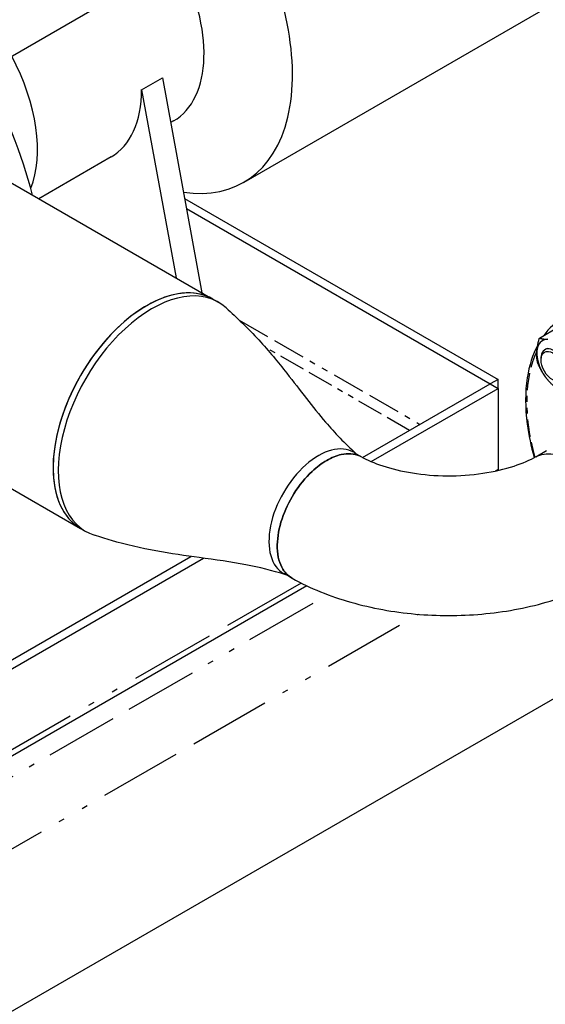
# Model space of a CAD drawing. Header units: inches. Extents: x 3 to 360, y 8 to 227.
# Tile 74 of 98: x 103 to 112, y 139 to 156. Entities that reach past the tile are written whole.
import ezdxf

# ---------------------------------------------------------------- set-up
doc = ezdxf.new("R2010")
doc.units = ezdxf.units.IN
doc.header["$LTSCALE"] = 10.666667
doc.header["$MEASUREMENT"] = 0
doc.linetypes.add('DOUBLE_DASH_DOUBLE_DOT', pattern=[0.74, 0.24, -0.06, 0.24, -0.06, 0.01, -0.06, 0.01, -0.06])
doc.layers.get('0').update_dxf_attribs({"lineweight": 25})
doc.layers.add('PHANTOM', color=7, linetype='DOUBLE_DASH_DOUBLE_DOT', lineweight=25)

msp = doc.modelspace()

# ---------------------------------------------------------------- linework, layer by layer
for p, q in [((101.387, 154.228), (122.183, 166.234)), ((114.267, 157.243), (107.196, 153.16)), ((105.461, 154.736), (105.814, 154.94)), ((105.814, 154.94), (106.487, 151.284)), ((105.461, 154.736), (106.049, 151.536)), ((101.014, 154.444), (106.674, 151.176)), ((106.004, 154.204), (105.955, 154.176)), ((104.943, 153.592), (103.716, 152.883)), ((106.192, 152.885), (111.515, 149.812)), ((106.224, 152.714), (111.382, 149.736)), ((106.674, 151.176), (106.763, 151.125)), ((112.218, 150.514), (112.545, 150.703)), ((98.764, 150.546), (104.424, 147.278)), ((112.348, 150.336), (112.311, 150.315)), ((112.246, 150.146), (112.246, 150.172)), ((111.515, 149.812), (111.382, 149.736)), ((111.515, 149.658), (111.515, 149.812)), ((109.215, 148.484), (111.382, 149.735)), ((109.361, 148.415), (111.515, 149.658)), ((111.382, 149.736), (111.382, 149.735)), ((111.382, 149.735), (111.515, 149.658)), ((111.515, 149.658), (111.515, 148.281)), ((109.065, 148.571), (109.194, 148.495)), ((112.158, 148.495), (112.338, 148.601)), ((104.424, 147.278), (104.513, 147.227)), ((101.749, 144.173), (106.3, 146.801)), ((101.882, 144.097), (106.515, 146.772)), ((108.018, 146.431), (107.877, 146.509)), ((108.27, 146.302), (101.861, 142.601)), ((101.041, 137.794), (113.189, 144.807))]:
    msp.add_line(p, q)
for centre, major_axis, start_param, end_param in [((105.196, 156.624), (2, -3.464), 5.850271, 7.811192), ((104.754, 156.369), (1.25, -2.165), 0, 1.5023), ((101.925, 154.736), (1.25, -2.165), 0.42388, 1.5023), ((99.937, 153.588), (-2.75, 4.763), 4.262231, 4.681274), ((103.693, 155.757), (1.25, -2.165), 0, 0.785398), ((105.549, 149.227), (-1.125, -1.949), 3.141593, 6.283185), ((105.638, 149.176), (1.125, 1.949), 6.156638, 9.551325), ((105.638, 149.176), (-1.125, -1.949), 3.015045, 6.409733), ((105.549, 149.227), (1.125, 1.949), 0, 2.356194), ((112.505, 150.065), (-0.234, 0.406), 5.947075, 6.994272), ((112.467, 150.044), (0.156, -0.271), 5.497787, 10.210176), ((112.505, 150.065), (0.234, -0.406), 3.85268, 4.899877), ((108.466, 147.543), (0.595, 1.031), 6.276842, 9.435455), ((108.466, 147.543), (0.595, 1.031), 6.276842, 9.435455), ((105.549, 149.227), (-1.125, -1.949), 5.497787, 6.283185)]:
    msp.add_ellipse(centre, major_axis=major_axis, ratio=0.57735, start_param=start_param, end_param=end_param)
msp.add_ellipse((112.445, 150.031), major_axis=(-0.141, 0.244), ratio=0.57735)
for points, knots in [([(106.896, 151.027), (107.073, 150.865), (107.275, 150.676), (107.625, 150.294), (107.78, 150.103), (108.158, 149.623), (108.367, 149.341), (108.747, 148.895), (108.908, 148.73), (109.102, 148.55)], [0, 0, 0, 0, 2.25678, 2.25678, 4.435619, 4.435619, 7.898035, 7.898035, 10.428912, 10.428912, 10.428912, 10.428912]), ([(112.189, 150.394), (112.103, 150.233), (112.043, 150.045), (111.974, 149.597), (111.974, 149.33), (112.035, 148.864), (112.075, 148.673), (112.129, 148.48)], [5.057697, 5.057697, 5.057697, 5.057697, 5.3354895, 5.3354895, 5.6583607, 5.6583607, 5.8719281, 5.8719281, 5.8719281, 5.8719281]), ([(108.017, 146.432), (107.945, 146.472), (107.886, 146.535), (107.79, 146.719), (107.763, 146.851), (107.769, 147.138), (107.797, 147.289), (107.895, 147.586), (107.965, 147.733), (108.138, 148.011), (108.244, 148.141), (108.438, 148.322), (108.522, 148.385), (108.605, 148.434), (108.689, 148.482), (108.773, 148.516), (108.967, 148.559), (109.072, 148.551), (109.17, 148.507), (109.179, 148.503), (109.188, 148.498)], [-15.264954, -15.264954, -15.264954, -15.264954, -14.263079, -14.263079, -12.999422, -12.999422, -11.835144, -11.835144, -10.71695, -10.71695, -9.538954, -9.538954, -8.707225, -8.707225, -8.707225, -7.875496, -7.875496, -6.696847, -6.696847, -6.574691, -6.574691, -6.574691, -6.574691]), ([(109.188, 148.498), (109.179, 148.503), (109.17, 148.507), (109.072, 148.551), (108.967, 148.559), (108.773, 148.516), (108.689, 148.482), (108.605, 148.434), (108.522, 148.385), (108.438, 148.322), (108.244, 148.141), (108.138, 148.011), (107.965, 147.733), (107.895, 147.586), (107.797, 147.289), (107.769, 147.138), (107.763, 146.851), (107.79, 146.719), (107.886, 146.535), (107.945, 146.472), (108.017, 146.432)], [6.574691, 6.574691, 6.574691, 6.574691, 6.696847, 6.696847, 7.875496, 7.875496, 8.707225, 8.707225, 8.707225, 9.538954, 9.538954, 10.71695, 10.71695, 11.835144, 11.835144, 12.999422, 12.999422, 14.263079, 14.263079, 15.264954, 15.264954, 15.264954, 15.264954]), ([(109.188, 148.498), (109.29, 148.443), (109.415, 148.388), (109.708, 148.291), (109.879, 148.25), (110.25, 148.19), (110.45, 148.173), (110.856, 148.171), (111.062, 148.186), (111.447, 148.244), (111.628, 148.287), (111.932, 148.386), (112.06, 148.442), (112.163, 148.498)], [0.031397, 0.031397, 0.031397, 0.031397, 0.264991, 0.264991, 0.514042, 0.514042, 0.774947, 0.774947, 1.040368, 1.040368, 1.301802, 1.301802, 1.5394, 1.5394, 1.5394, 1.5394]), ([(112.163, 148.498), (112.172, 148.503), (112.181, 148.507), (112.279, 148.551), (112.385, 148.559), (112.578, 148.516), (112.662, 148.482), (112.746, 148.434), (112.83, 148.385), (112.914, 148.322), (113.108, 148.141), (113.213, 148.011), (113.387, 147.733), (113.456, 147.586), (113.555, 147.289), (113.583, 147.138), (113.588, 146.851), (113.562, 146.719), (113.466, 146.535), (113.406, 146.472), (113.334, 146.432)], [-10.839759, -10.839759, -10.839759, -10.839759, -10.717603, -10.717603, -9.538954, -9.538954, -8.707225, -8.707225, -8.707225, -7.875496, -7.875496, -6.6975, -6.6975, -5.579306, -5.579306, -4.415028, -4.415028, -3.151371, -3.151371, -2.149496, -2.149496, -2.149496, -2.149496]), ([(112.163, 148.498), (112.172, 148.503), (112.181, 148.507), (112.279, 148.551), (112.385, 148.559), (112.578, 148.516), (112.662, 148.482), (112.746, 148.434), (112.83, 148.385), (112.914, 148.322), (113.108, 148.141), (113.213, 148.011), (113.387, 147.733), (113.456, 147.586), (113.555, 147.289), (113.583, 147.138), (113.588, 146.851), (113.562, 146.719), (113.466, 146.535), (113.406, 146.472), (113.334, 146.432)], [-10.839759, -10.839759, -10.839759, -10.839759, -10.717621, -10.717621, -9.53897, -9.53897, -8.70724, -8.70724, -8.70724, -7.87551, -7.87551, -6.697511, -6.697511, -5.579316, -5.579316, -4.415035, -4.415035, -3.151376, -3.151376, -2.149496, -2.149496, -2.149496, -2.149496]), ([(107.914, 146.489), (107.674, 146.562), (107.462, 146.618), (106.979, 146.709), (106.716, 146.744), (105.977, 146.844), (105.443, 146.925), (104.85, 147.102), (104.755, 147.132), (104.664, 147.161)], [0.130363, 0.130363, 0.130363, 0.130363, 2.524812, 2.524812, 5.175891, 5.175891, 9.658852, 9.658852, 10.557914, 10.557914, 10.557914, 10.557914]), ([(108.017, 146.432), (108.328, 146.259), (108.665, 146.124), (109.37, 145.922), (109.738, 145.856), (110.486, 145.789), (110.866, 145.789), (111.614, 145.856), (111.982, 145.922), (112.687, 146.124), (113.023, 146.259), (113.334, 146.432)], [0.018637, 0.018637, 0.018637, 0.018637, 0.325342, 0.325342, 0.632046, 0.632046, 0.93875, 0.93875, 1.245455, 1.245455, 1.552159, 1.552159, 1.552159, 1.552159])]:
    msp.add_open_spline(points, degree=3, knots=knots)
for points in [[(112.623, 150.855), (112.495, 150.782), (112.383, 150.681), (112.291, 150.556)], [(111.515, 148.281), (111.514, 148.275), (111.512, 148.269), (111.511, 148.263)]]:
    msp.add_open_spline(points, degree=3)
for points, weights in [([(112.174, 150.285), (112.181, 150.383), (112.218, 150.514)], [1, 1.0930923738, 1.10906450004]), ([(112.218, 150.514), (112.281, 150.495), (112.361, 150.493)], [1.10906450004, 1.0930923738, 1]), ([(112.189, 150.09), (112.167, 150.186), (112.174, 150.285)], [1.10906450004, 1.0930923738, 1]), ([(112.318, 149.857), (112.245, 149.957), (112.189, 150.09)], [1, 1.0930923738, 1.10906450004]), ([(112.506, 149.658), (112.391, 149.757), (112.318, 149.857)], [1.10906450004, 1.0930923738, 1])]:
    msp.add_rational_spline(points, weights, degree=2)
at = {"layer": 'PHANTOM', "ltscale": 0.216499}
msp.add_line((107.119, 150.819), (110.19, 149.046), dxfattribs=at)
at = {"layer": 'PHANTOM', "ltscale": 0.172776}
msp.add_line((110.013, 148.944), (107.562, 150.359), dxfattribs=at)
at = {"layer": 'PHANTOM', "ltscale": 0.003227}
msp.add_line((111.515, 148.281), (111.468, 148.253), dxfattribs=at)
at = {"layer": 'PHANTOM', "ltscale": 0.563434}
msp.add_line((108.171, 146.35), (101.882, 142.719), dxfattribs=at)
at = {"layer": 'PHANTOM', "ltscale": 0.484535}
msp.add_line((100.511, 141.468), (108.624, 146.152), dxfattribs=at)
at = {"layer": 'PHANTOM', "ltscale": 0.54492}
msp.add_line((101.041, 140.55), (110.166, 145.818), dxfattribs=at)
at = {"layer": 'PHANTOM', "ltscale": 0.114083}
msp.add_ellipse((114.079, 148.232), major_axis=(-1.469, 2.544), ratio=0.57735, start_param=0.374763, end_param=1.154084, dxfattribs=at)

doc.saveas('drawing.dxf')
